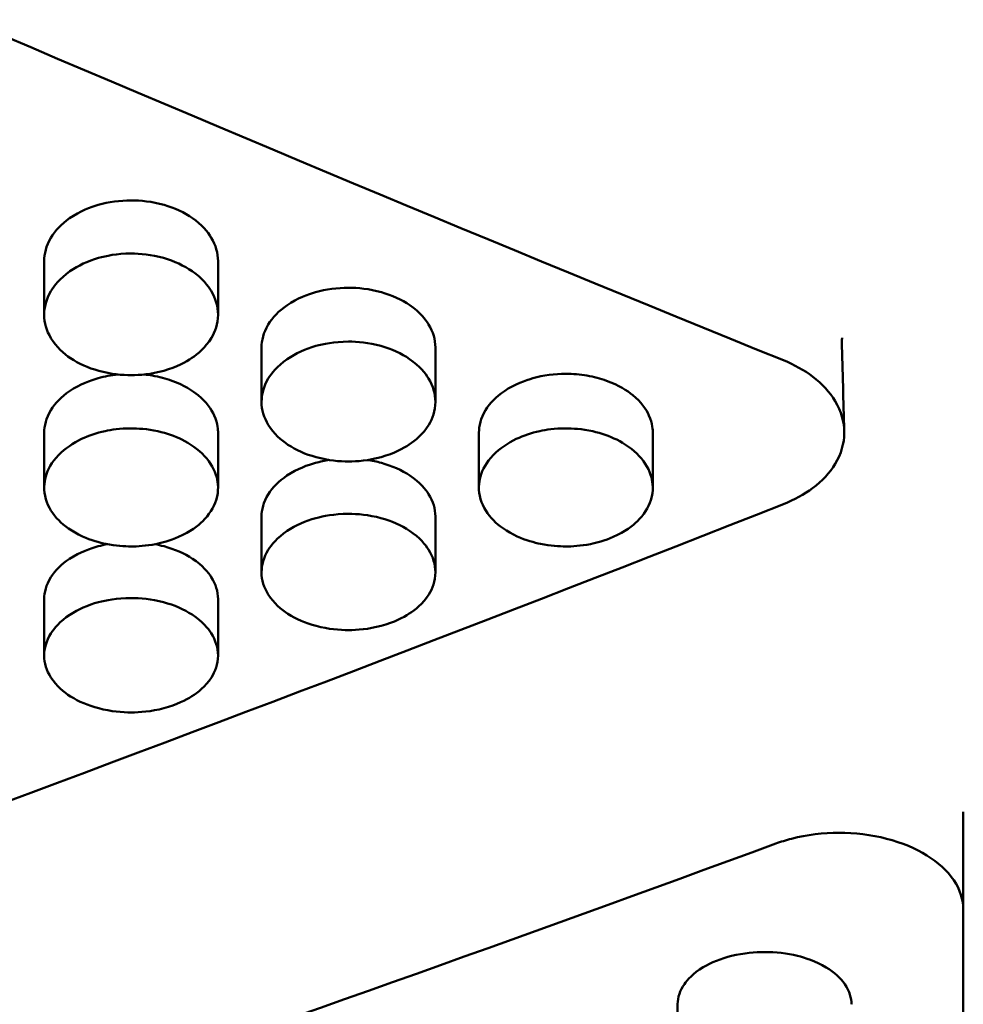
# Model space of a CAD drawing. Header units: millimetres. Extents: x 0 to 420, y 0 to 297.
# Tile 17 of 93: x 182.87 to 186.67, y 146.7 to 150.67. Entities that reach past the tile are written whole.
import ezdxf

# ---------------------------------------------------------------- set-up
doc = ezdxf.new("R2010")
doc.units = ezdxf.units.MM
doc.header["$LTSCALE"] = 0.75
doc.layers.add('Visible', color=7, linetype='Continuous', lineweight=50)

msp = doc.modelspace()

# ---------------------------------------------------------------- linework, layer by layer
at = {"layer": 'Visible', "extrusion": (0, 1, 0)}
for p, q in [((182.97, 149.4786), (182.97, 149.6946)), ((183.6698, 149.6946), (183.6698, 149.4787)), ((183.845, 149.1276), (183.845, 149.3465)), ((184.5448, 149.3465), (184.5448, 149.1277)), ((182.97, 148.7818), (182.97, 149.0035)), ((183.6698, 149.0038), (183.6698, 148.7821)), ((184.72, 148.7818), (184.72, 149.0035)), ((185.4198, 149.0038), (185.4198, 148.7821)), ((183.845, 148.4413), (183.845, 148.6658)), ((184.5448, 148.6659), (184.5448, 148.4414)), ((182.97, 148.1061), (182.97, 148.3334)), ((183.6698, 148.3335), (183.6698, 148.1062)), ((186.6699, 147.4775), (186.6699, 147.085)), ((186.6699, 147.085), (186.6699, 143.2334)), ((185.52, 146.4615), (185.52, 146.7024))]:
    msp.add_line(p, q, dxfattribs=at)
at = {"layer": 'Visible'}
msp.add_arc((186.2217, 149.3742), 0.041, 162.8798, 182.4226, dxfattribs=at)
for points in [[(179.0199, 152.2683), (181.3286, 151.2244), (183.6373, 150.2315), (185.946, 149.2958)], [(182.97, 149.6946), (182.97, 149.6948), (182.97, 149.6951), (182.97, 149.6953)], [(183.6698, 149.6954), (183.6698, 149.6951), (183.6698, 149.6949), (183.6698, 149.6946)], [(186.1807, 149.3725), (186.184, 149.2518), (186.1874, 149.1311), (186.1907, 149.0104)], [(183.845, 149.3465), (183.845, 149.3467), (183.845, 149.347), (183.845, 149.3472)], [(184.5448, 149.3472), (184.5448, 149.347), (184.5448, 149.3468), (184.5448, 149.3465)], [(182.97, 149.0035), (182.97, 149.0038), (182.97, 149.004), (182.97, 149.0043)], [(183.6698, 149.0043), (183.6698, 149.0041), (183.6698, 149.004), (183.6698, 149.0038)], [(184.72, 149.0035), (184.72, 149.0038), (184.72, 149.004), (184.72, 149.0043)], [(185.946, 148.7166), (183.6373, 147.8051), (181.3286, 146.9522), (179.0199, 146.1634)], [(183.845, 148.6658), (183.845, 148.6661), (183.845, 148.6663), (183.845, 148.6666)], [(185.9146, 147.3493), (183.8577, 146.5926), (181.8007, 145.8847), (179.7438, 145.2293)], [(186.2198, 146.703), (186.2198, 146.7028), (186.2198, 146.7025), (186.2197, 146.7023)]]:
    msp.add_open_spline(points, degree=3, dxfattribs=at)
for points, knots in [([(183.3199, 149.9394), (183.2744, 149.9394), (183.2297, 149.9334), (183.1571, 149.9126), (183.1146, 149.897), (183.0395, 149.8446), (183.0143, 149.8185), (182.9771, 149.7555), (182.9702, 149.7234), (182.97, 149.6951), (182.97, 149.6948), (182.97, 149.6946)], [-0.05704997, -0.05704997, -0.05704997, -0.05704997, -0.05079718, -0.05079718, -0.04624936, -0.04624936, -0.04271446, -0.04271446, -0.03879726, -0.03879726, -0.0387627, -0.0387627, -0.0387627, -0.0387627]), ([(183.6698, 149.6946), (183.6698, 149.6949), (183.6698, 149.6951), (183.6696, 149.7276), (183.6606, 149.7594), (183.6278, 149.8141), (183.6046, 149.8417), (183.534, 149.8908), (183.4953, 149.9089), (183.4033, 149.9353), (183.3569, 149.9393), (183.3199, 149.9394)], [-0.04541898, -0.04541898, -0.04541898, -0.04541898, -0.04532482, -0.04532482, -0.03196064, -0.03196064, -0.02083238, -0.02083238, -0.01111085, -0.01111085, 0, 0, 0, 0]), ([(183.3199, 149.7254), (183.262, 149.7255), (183.2178, 149.7159), (183.1458, 149.6953), (183.1068, 149.677), (183.0318, 149.6248), (183.0096, 149.5953), (182.9778, 149.5415), (182.9702, 149.509), (182.9699, 149.4466), (182.9789, 149.4153), (183.0191, 149.3489), (183.0489, 149.3227), (183.109, 149.282), (183.1466, 149.2653), (183.2398, 149.2393), (183.284, 149.2356), (183.3199, 149.2357)], [-0.04807012, -0.04807012, -0.04807012, -0.04807012, -0.04611951, -0.04611951, -0.04318417, -0.04318417, -0.03948074, -0.03948074, -0.03376127, -0.03376127, -0.0274407, -0.0274407, -0.01987611, -0.01987611, -0.01075837, -0.01075837, -0.000001, -0.000001, -0.000001, -0.000001]), ([(183.3199, 149.2357), (183.3544, 149.2357), (183.3995, 149.239), (183.5051, 149.2687), (183.5406, 149.2885), (183.5877, 149.3207), (183.6193, 149.3463), (183.658, 149.4107), (183.6699, 149.4416), (183.6696, 149.5121), (183.6604, 149.5446), (183.6299, 149.5955), (183.6079, 149.6249), (183.5325, 149.6772), (183.4937, 149.6954), (183.4015, 149.7216), (183.3557, 149.7254), (183.3199, 149.7254)], [-0.1686537, -0.1686537, -0.1686537, -0.1686537, -0.1359933, -0.1359933, -0.1024983, -0.1024983, -0.0704199, -0.0704199, -0.0499674, -0.0499674, -0.0322136, -0.0322136, -0.0201363, -0.0201363, -0.0107308, -0.0107308, -0.000001, -0.000001, -0.000001, -0.000001]), ([(184.1949, 149.5877), (184.1494, 149.5877), (184.1047, 149.5818), (184.0321, 149.5613), (183.9896, 149.5459), (183.9145, 149.4943), (183.8893, 149.4686), (183.8521, 149.4065), (183.8452, 149.3748), (183.845, 149.3469), (183.845, 149.3467), (183.845, 149.3465)], [-0.05705676, -0.05705676, -0.05705676, -0.05705676, -0.05080283, -0.05080283, -0.04625395, -0.04625395, -0.04271808, -0.04271808, -0.03879958, -0.03879958, -0.03876499, -0.03876499, -0.03876499, -0.03876499]), ([(184.5448, 149.3465), (184.5448, 149.3467), (184.5448, 149.347), (184.5446, 149.379), (184.5356, 149.4104), (184.5054, 149.46), (184.4838, 149.4885), (184.409, 149.5398), (184.3703, 149.5577), (184.2783, 149.5837), (184.2319, 149.5877), (184.1949, 149.5877)], [-0.0513557, -0.0513557, -0.0513557, -0.0513557, -0.05122866, -0.05122866, -0.03319475, -0.03319475, -0.02082683, -0.02082683, -0.01110854, -0.01110854, 0, 0, 0, 0]), ([(184.1949, 149.3709), (184.137, 149.3709), (184.0928, 149.3614), (184.0208, 149.3412), (183.9818, 149.3231), (183.9068, 149.2717), (183.8846, 149.2426), (183.8528, 149.1896), (183.8452, 149.1576), (183.8449, 149.0961), (183.8539, 149.0652), (183.8941, 148.9998), (183.9239, 148.974), (183.984, 148.9339), (184.0216, 148.9174), (184.1148, 148.8918), (184.159, 148.8882), (184.1949, 148.8882)], [-0.04807124, -0.04807124, -0.04807124, -0.04807124, -0.04612105, -0.04612105, -0.04318579, -0.04318579, -0.03948246, -0.03948246, -0.03376295, -0.03376295, -0.02744184, -0.02744184, -0.01987673, -0.01987673, -0.01075855, -0.01075855, -0.000001, -0.000001, -0.000001, -0.000001]), ([(184.1949, 148.8882), (184.2294, 148.8883), (184.2745, 148.8915), (184.3801, 148.9208), (184.4156, 148.9403), (184.4627, 148.972), (184.4943, 148.9972), (184.533, 149.0607), (184.5449, 149.0912), (184.5446, 149.1606), (184.5354, 149.1926), (184.5049, 149.2428), (184.4829, 149.2718), (184.4075, 149.3233), (184.3687, 149.3412), (184.2765, 149.3671), (184.2307, 149.3708), (184.1949, 149.3709)], [-0.1685872, -0.1685872, -0.1685872, -0.1685872, -0.135941, -0.135941, -0.1024592, -0.1024592, -0.0703914, -0.0703914, -0.0499477, -0.0499477, -0.0322025, -0.0322025, -0.0201302, -0.0201302, -0.0107282, -0.0107282, -0.000001, -0.000001, -0.000001, -0.000001]), ([(185.946, 148.7166), (185.9898, 148.7339), (186.0294, 148.7556), (186.1019, 148.8096), (186.1326, 148.8425), (186.1783, 148.9182), (186.1907, 148.961), (186.1907, 149.0476), (186.1784, 149.0906), (186.1326, 149.1672), (186.1019, 149.2007), (186.0294, 149.2558), (185.9898, 149.278), (185.946, 149.2958)], [-0.1037561, -0.1037561, -0.1037561, -0.1037561, -0.0884612, -0.0884612, -0.0711583, -0.0711583, -0.0518804, -0.0518804, -0.0326022, -0.0326022, -0.0152969, -0.0152969, 0, 0, 0, 0]), ([(183.2666, 149.2385), (183.2396, 149.2357), (183.2132, 149.2307), (183.1571, 149.2151), (183.1146, 149.2), (183.0395, 149.1492), (183.0143, 149.1238), (182.9771, 149.0626), (182.9702, 149.0315), (182.97, 149.004), (182.97, 149.0038), (182.97, 149.0035)], [-0.05458499, -0.05458499, -0.05458499, -0.05458499, -0.05079502, -0.05079502, -0.04624725, -0.04624725, -0.04271248, -0.04271248, -0.0387957, -0.0387957, -0.03876117, -0.03876117, -0.03876117, -0.03876117]), ([(183.6698, 149.0038), (183.6698, 149.0039), (183.6698, 149.0041), (183.6697, 149.0127), (183.6698, 149.0395), (183.6429, 149.0987), (183.6235, 149.1275), (183.5677, 149.1728), (183.5335, 149.1954), (183.4594, 149.2224), (183.4329, 149.2293), (183.3945, 149.2358), (183.3836, 149.2373), (183.3726, 149.2385)], [-0.09518302, -0.09518302, -0.09518302, -0.09518302, -0.09457251, -0.09457251, -0.0592836, -0.0592836, -0.03346227, -0.03346227, -0.0169726, -0.0169726, -0.00855817, -0.00855817, -0.00525568, -0.00525568, -0.00525568, -0.00525568]), ([(185.0699, 149.2412), (185.0244, 149.2412), (184.9797, 149.2353), (184.9071, 149.2151), (184.8646, 149.2), (184.7895, 149.1492), (184.7643, 149.1238), (184.7271, 149.0626), (184.7201, 149.0315), (184.72, 149.004), (184.72, 149.0038), (184.72, 149.0035)], [-0.05705675, -0.05705675, -0.05705675, -0.05705675, -0.05080317, -0.05080317, -0.04625434, -0.04625434, -0.04271839, -0.04271839, -0.03879977, -0.03879977, -0.03876518, -0.03876518, -0.03876518, -0.03876518]), ([(185.4198, 149.0038), (185.4198, 149.0039), (185.4198, 149.0041), (185.4197, 149.0129), (185.4198, 149.0397), (185.3927, 149.0991), (185.3731, 149.1278), (185.3172, 149.1731), (185.283, 149.1957), (185.2089, 149.2225), (185.1825, 149.2294), (185.1271, 149.2388), (185.0983, 149.2411), (185.0699, 149.2412)], [-0.09489269, -0.09489269, -0.09489269, -0.09489269, -0.09427145, -0.09427145, -0.05912386, -0.05912386, -0.03339736, -0.03339736, -0.01690709, -0.01690709, -0.00852531, -0.00852531, 0, 0, 0, 0]), ([(183.3199, 149.0214), (183.2751, 149.0215), (183.2399, 149.0159), (183.1812, 149.0032), (183.1495, 148.9925), (183.0867, 148.9626), (183.0538, 148.9409), (183.0002, 148.8854), (182.9841, 148.8552), (182.9693, 148.8023), (182.9666, 148.771), (182.9858, 148.7043), (183.0052, 148.6752), (183.0501, 148.6295), (183.0811, 148.6058), (183.159, 148.5706), (183.193, 148.5616), (183.2586, 148.548), (183.2932, 148.5461), (183.3199, 148.5461)], [-0.06020033, -0.06020033, -0.06020033, -0.06020033, -0.05537325, -0.05537325, -0.04887843, -0.04887843, -0.04127325, -0.04127325, -0.03324607, -0.03324607, -0.02614682, -0.02614682, -0.0193099, -0.0193099, -0.01303965, -0.01303965, -0.00799647, -0.00799647, -0.000001, -0.000001, -0.000001, -0.000001]), ([(183.3199, 148.5461), (183.3451, 148.5461), (183.3791, 148.5478), (183.4437, 148.5608), (183.4768, 148.5694), (183.559, 148.6052), (183.5898, 148.6302), (183.6327, 148.6724), (183.6521, 148.7013), (183.6743, 148.7713), (183.6695, 148.8038), (183.6568, 148.8538), (183.6402, 148.8837), (183.5893, 148.9384), (183.5564, 148.9603), (183.4953, 148.9907), (183.4628, 149.002), (183.3844, 149.0195), (183.3462, 149.0214), (183.3199, 149.0214)], [-0.04150462, -0.04150462, -0.04150462, -0.04150462, -0.03870492, -0.03870492, -0.03697062, -0.03697062, -0.03453443, -0.03453443, -0.03125443, -0.03125443, -0.02726307, -0.02726307, -0.02092542, -0.02092542, -0.01417655, -0.01417655, -0.00790548, -0.00790548, -0.000001, -0.000001, -0.000001, -0.000001]), ([(185.0699, 149.0214), (185.0251, 149.0215), (184.9899, 149.0159), (184.9312, 149.0032), (184.8995, 148.9925), (184.8367, 148.9626), (184.8038, 148.9409), (184.7502, 148.8854), (184.7341, 148.8552), (184.7193, 148.8023), (184.7166, 148.771), (184.7358, 148.7043), (184.7552, 148.6752), (184.8001, 148.6295), (184.8311, 148.6058), (184.909, 148.5706), (184.943, 148.5616), (185.0086, 148.548), (185.0432, 148.5461), (185.0699, 148.5461)], [-0.0602317, -0.0602317, -0.0602317, -0.0602317, -0.05539238, -0.05539238, -0.04889183, -0.04889183, -0.04128024, -0.04128024, -0.03324753, -0.03324753, -0.0261462, -0.0261462, -0.01930858, -0.01930858, -0.01303861, -0.01303861, -0.007996, -0.007996, -0.000001, -0.000001, -0.000001, -0.000001]), ([(185.0699, 148.5461), (185.0951, 148.5461), (185.129, 148.5478), (185.1937, 148.5608), (185.2268, 148.5694), (185.309, 148.6052), (185.3398, 148.6302), (185.3826, 148.6724), (185.4021, 148.7013), (185.4243, 148.7713), (185.4195, 148.8038), (185.4068, 148.8538), (185.3902, 148.8837), (185.3393, 148.9384), (185.3064, 148.9603), (185.2453, 148.9907), (185.2128, 149.002), (185.1344, 149.0195), (185.0962, 149.0214), (185.0699, 149.0214)], [-0.04147592, -0.04147592, -0.04147592, -0.04147592, -0.0386805, -0.0386805, -0.03694883, -0.03694883, -0.03451581, -0.03451581, -0.03123856, -0.03123856, -0.02725023, -0.02725023, -0.02091764, -0.02091764, -0.014173, -0.014173, -0.00790387, -0.00790387, -0.000001, -0.000001, -0.000001, -0.000001]), ([(184.1177, 148.8942), (184.099, 148.8913), (184.0806, 148.8875), (184.0321, 148.8742), (183.9896, 148.8593), (183.9145, 148.8092), (183.8893, 148.7842), (183.8521, 148.724), (183.8452, 148.6933), (183.845, 148.6663), (183.845, 148.6661), (183.845, 148.6658)], [-0.05346723, -0.05346723, -0.05346723, -0.05346723, -0.05080223, -0.05080223, -0.04625343, -0.04625343, -0.04271764, -0.04271764, -0.0387993, -0.0387993, -0.03876473, -0.03876473, -0.03876473, -0.03876473]), ([(184.5448, 148.6659), (184.5448, 148.6661), (184.5448, 148.6663), (184.5446, 148.6973), (184.5356, 148.7278), (184.5054, 148.7759), (184.4838, 148.8036), (184.409, 148.8533), (184.3703, 148.8707), (184.3082, 148.8877), (184.2896, 148.8915), (184.2717, 148.8941)], [-0.05135372, -0.05135372, -0.05135372, -0.05135372, -0.05122666, -0.05122666, -0.03319336, -0.03319336, -0.020826, -0.020826, -0.01110818, -0.01110818, -0.0067858, -0.0067858, -0.0067858, -0.0067858]), ([(184.1949, 148.6772), (184.137, 148.6773), (184.0928, 148.6681), (184.0208, 148.6484), (183.9818, 148.6309), (183.9068, 148.581), (183.8846, 148.5528), (183.8528, 148.5014), (183.8452, 148.4703), (183.8449, 148.4107), (183.8539, 148.3808), (183.8941, 148.3174), (183.9239, 148.2924), (183.984, 148.2535), (184.0216, 148.2375), (184.1148, 148.2127), (184.159, 148.2092), (184.1949, 148.2093)], [-0.04807106, -0.04807106, -0.04807106, -0.04807106, -0.04612091, -0.04612091, -0.04318562, -0.04318562, -0.03948224, -0.03948224, -0.03376267, -0.03376267, -0.02744165, -0.02744165, -0.01987662, -0.01987662, -0.0107585, -0.0107585, -0.000001, -0.000001, -0.000001, -0.000001]), ([(184.1949, 148.2093), (184.2294, 148.2093), (184.2745, 148.2125), (184.3801, 148.2408), (184.4156, 148.2597), (184.4627, 148.2905), (184.4943, 148.3149), (184.533, 148.3764), (184.5449, 148.406), (184.5446, 148.4733), (184.5354, 148.5043), (184.5049, 148.553), (184.4829, 148.5811), (184.4075, 148.6311), (184.3687, 148.6485), (184.2765, 148.6736), (184.2307, 148.6772), (184.1949, 148.6772)], [-0.1685858, -0.1685858, -0.1685858, -0.1685858, -0.1359388, -0.1359388, -0.1024566, -0.1024566, -0.0703889, -0.0703889, -0.0499456, -0.0499456, -0.032201, -0.032201, -0.0201293, -0.0201293, -0.0107278, -0.0107278, -0.000001, -0.000001, -0.000001, -0.000001]), ([(183.2244, 148.5551), (183.212, 148.5528), (183.1997, 148.55), (183.1571, 148.5385), (183.1146, 148.5238), (183.0395, 148.4746), (183.0143, 148.45), (182.9771, 148.3907), (182.9702, 148.3605), (182.97, 148.3339), (182.97, 148.3337), (182.97, 148.3334)], [-0.05259265, -0.05259265, -0.05259265, -0.05259265, -0.05080106, -0.05080106, -0.04625248, -0.04625248, -0.04271699, -0.04271699, -0.03879901, -0.03879901, -0.03876445, -0.03876445, -0.03876445, -0.03876445]), ([(183.6698, 148.3335), (183.6698, 148.3337), (183.6698, 148.3339), (183.6696, 148.3644), (183.6606, 148.3944), (183.6304, 148.4418), (183.6088, 148.469), (183.534, 148.518), (183.4953, 148.5351), (183.4397, 148.55), (183.4273, 148.5528), (183.4151, 148.5551)], [-0.05136166, -0.05136166, -0.05136166, -0.05136166, -0.05123458, -0.05123458, -0.03319852, -0.03319852, -0.02082902, -0.02082902, -0.01110944, -0.01110944, -0.00825076, -0.00825076, -0.00825076, -0.00825076]), ([(183.3199, 148.3384), (183.262, 148.3384), (183.2178, 148.3293), (183.1458, 148.31), (183.1068, 148.2927), (183.0318, 148.2436), (183.0096, 148.2159), (182.9778, 148.1653), (182.9702, 148.1347), (182.9699, 148.076), (182.9789, 148.0466), (183.0191, 147.9842), (183.0489, 147.9596), (183.109, 147.9214), (183.1466, 147.9056), (183.2398, 147.8812), (183.284, 147.8778), (183.3199, 147.8778)], [-0.04807043, -0.04807043, -0.04807043, -0.04807043, -0.04612012, -0.04612012, -0.04318493, -0.04318493, -0.03948163, -0.03948163, -0.03376211, -0.03376211, -0.02744122, -0.02744122, -0.01987635, -0.01987635, -0.01075842, -0.01075842, -0.000001, -0.000001, -0.000001, -0.000001]), ([(182.97, 148.3334), (182.97, 148.3337), (182.97, 148.3339), (182.97, 148.3342), (182.97, 148.3342), (182.97, 148.3342)], [-0.03883494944, -0.03883494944, -0.03883494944, -0.03883494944, -0.03879726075, -0.03879726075, -0.03879641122, -0.03879641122, -0.03879641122, -0.03879641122]), ([(183.3199, 147.8778), (183.3544, 147.8779), (183.3995, 147.881), (183.5051, 147.9089), (183.5406, 147.9275), (183.5877, 147.9577), (183.6193, 147.9817), (183.658, 148.0423), (183.6699, 148.0714), (183.6696, 148.1376), (183.6604, 148.1681), (183.6299, 148.2161), (183.6079, 148.2438), (183.5325, 148.293), (183.4937, 148.31), (183.4015, 148.3347), (183.3557, 148.3383), (183.3199, 148.3384)], [-0.1686135, -0.1686135, -0.1686135, -0.1686135, -0.1359598, -0.1359598, -0.1024719, -0.1024719, -0.0704006, -0.0704006, -0.0499542, -0.0499542, -0.0322066, -0.0322066, -0.0201326, -0.0201326, -0.0107292, -0.0107292, -0.000001, -0.000001, -0.000001, -0.000001]), ([(186.6699, 147.085), (186.6699, 147.1233), (186.6574, 147.1643), (186.6063, 147.24), (186.5678, 147.2746), (186.4791, 147.3295), (186.4228, 147.3533), (186.2996, 147.385), (186.2327, 147.3928), (186.1699, 147.3928), (186.1071, 147.3928), (186.0401, 147.385), (185.9565, 147.3635), (185.9351, 147.3568), (185.9146, 147.3493)], [0.2260261, 0.2260261, 0.2260261, 0.2260261, 0.244861, 0.244861, 0.2636958, 0.2636958, 0.2825302, 0.2825302, 0.3013646, 0.3013646, 0.3013646, 0.320199, 0.320199, 0.3269536, 0.3269536, 0.3269536, 0.3269536]), ([(185.8699, 146.9128), (185.8329, 146.9128), (185.7865, 146.9093), (185.6945, 146.8866), (185.6558, 146.871), (185.581, 146.8262), (185.5594, 146.8013), (185.5292, 146.7581), (185.5202, 146.7307), (185.52, 146.7028), (185.52, 146.7026), (185.52, 146.7024)], [0, 0, 0, 0, 0.01110795, 0.01110795, 0.02082529, 0.02082529, 0.03319228, 0.03319228, 0.05122609, 0.05122609, 0.05135306, 0.05135306, 0.05135306, 0.05135306]), ([(186.2198, 146.7023), (186.2198, 146.7025), (186.2198, 146.7028), (186.2196, 146.7271), (186.2126, 146.7547), (186.1755, 146.8088), (186.1502, 146.8313), (186.0752, 146.8763), (186.0327, 146.8898), (185.9601, 146.9077), (185.9153, 146.9129), (185.8699, 146.9128)], [0.03876478, 0.03876478, 0.03876478, 0.03876478, 0.03879934, 0.03879934, 0.04271786, 0.04271786, 0.04625381, 0.04625381, 0.05080288, 0.05080288, 0.05705746, 0.05705746, 0.05705746, 0.05705746]), ([(185.52, 146.7024), (185.52, 146.7026), (185.52, 146.7028), (185.52, 146.703), (185.52, 146.7031), (185.52, 146.7031)], [0.0510843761, 0.0510843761, 0.0510843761, 0.0510843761, 0.0512242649, 0.0512242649, 0.0512351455, 0.0512351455, 0.0512351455, 0.0512351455])]:
    msp.add_open_spline(points, degree=3, knots=knots, dxfattribs=at)

doc.saveas('drawing.dxf')
